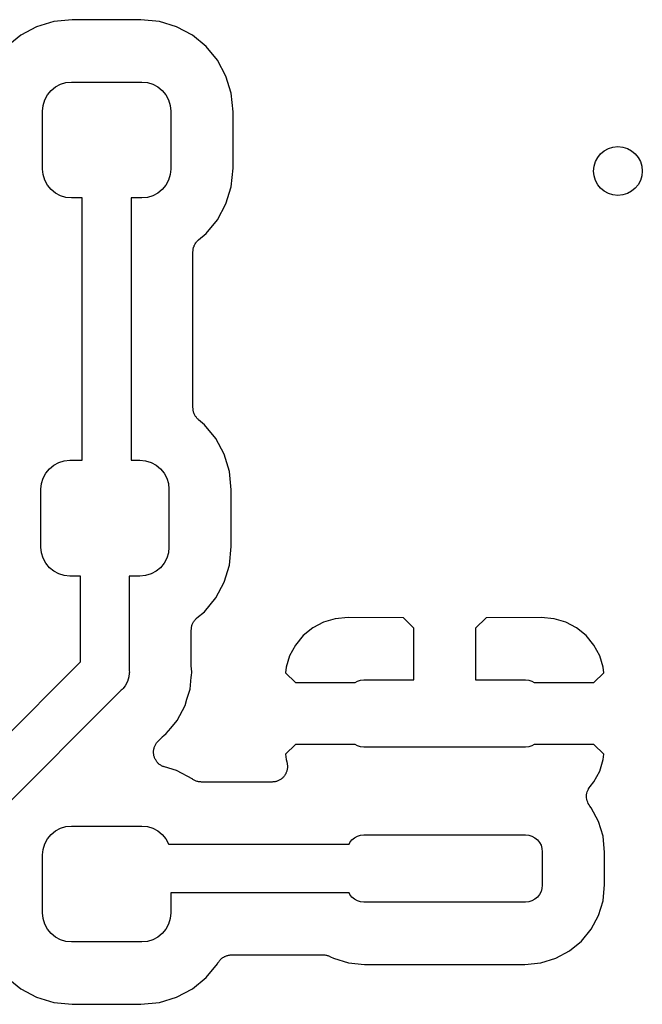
# Model space of a CAD drawing. Extents: x 0.02 to 3.88, y 0.02 to 3.88.
# Tile 20 of 45: x 1.86 to 2.06, y 2.08 to 2.4. Entities that reach past the tile are written whole.
import ezdxf

# ---------------------------------------------------------------- set-up
doc = ezdxf.new("R2010")
doc.units = 0
doc.header["$MEASUREMENT"] = 0
doc.layers.add('BLACK', color=7, linetype='CONTINUOUS')

msp = doc.modelspace()

# ---------------------------------------------------------------- linework, layer by layer
at = {"layer": 'BLACK', "linetype": 'CONTINUOUS'}
for p, q in [((1.86794, 2.39823), (1.86241, 2.39656)), ((1.87393, 2.39882), (1.86794, 2.39823)), ((1.89607, 2.39882), (1.87393, 2.39882)), ((1.90206, 2.39823), (1.89607, 2.39882)), ((1.90759, 2.39656), (1.90206, 2.39823)), ((1.86241, 2.39656), (1.85732, 2.39383)), ((1.91268, 2.39383), (1.90759, 2.39656)), ((1.85732, 2.39383), (1.85372, 2.39088)), ((1.91714, 2.39017), (1.91268, 2.39383)), ((1.9208, 2.38571), (1.91714, 2.39017)), ((1.92352, 2.38062), (1.9208, 2.38571)), ((1.9252, 2.3751), (1.92352, 2.38062)), ((1.86591, 2.37455), (1.86707, 2.37596)), ((1.86707, 2.37596), (1.86849, 2.37712)), ((1.86849, 2.37712), (1.8701, 2.37799)), ((1.8701, 2.37799), (1.87186, 2.37852)), ((1.87186, 2.37852), (1.87368, 2.3787)), ((1.87368, 2.3787), (1.89632, 2.3787)), ((1.89632, 2.3787), (1.89814, 2.37852)), ((1.89814, 2.37852), (1.8999, 2.37799)), ((1.8999, 2.37799), (1.90151, 2.37712)), ((1.90151, 2.37712), (1.90293, 2.37596)), ((1.90293, 2.37596), (1.90409, 2.37455)), ((1.86451, 2.37117), (1.86504, 2.37293)), ((1.86504, 2.37293), (1.86591, 2.37455)), ((1.90409, 2.37455), (1.90496, 2.37293)), ((1.90496, 2.37293), (1.90549, 2.37117)), ((1.92579, 2.3691), (1.9252, 2.3751)), ((1.86433, 2.36935), (1.86451, 2.37117)), ((1.90549, 2.37117), (1.90567, 2.36935)), ((1.86433, 2.35065), (1.86433, 2.36935)), ((1.90567, 2.36935), (1.90567, 2.35065)), ((1.92579, 2.3509), (1.92579, 2.3691)), ((1.86451, 2.34883), (1.86433, 2.35065)), ((1.90567, 2.35065), (1.90549, 2.34883)), ((1.9252, 2.3449), (1.92579, 2.3509)), ((1.86504, 2.34707), (1.86451, 2.34883)), ((1.90549, 2.34883), (1.90496, 2.34707)), ((1.86591, 2.34545), (1.86504, 2.34707)), ((1.86707, 2.34404), (1.86591, 2.34545)), ((1.90409, 2.34545), (1.90293, 2.34404)), ((1.90496, 2.34707), (1.90409, 2.34545)), ((1.92352, 2.33938), (1.9252, 2.3449)), ((1.86849, 2.34288), (1.86707, 2.34404)), ((1.8701, 2.34201), (1.86849, 2.34288)), ((1.87186, 2.34148), (1.8701, 2.34201)), ((1.87368, 2.3413), (1.87186, 2.34148)), ((1.87713, 2.3413), (1.87368, 2.3413)), ((1.87713, 2.2567), (1.87713, 2.3413)), ((1.89632, 2.3413), (1.89287, 2.3413)), ((1.89287, 2.3413), (1.89287, 2.2567)), ((1.89814, 2.34148), (1.89632, 2.3413)), ((1.8999, 2.34201), (1.89814, 2.34148)), ((1.90151, 2.34288), (1.8999, 2.34201)), ((1.90293, 2.34404), (1.90151, 2.34288)), ((1.9208, 2.33429), (1.92352, 2.33938)), ((1.91714, 2.32983), (1.9208, 2.33429)), ((1.9147, 2.32783), (1.91714, 2.32983)), ((1.91298, 2.325), (1.91305, 2.32521)), ((1.91305, 2.32521), (1.91309, 2.32542)), ((1.91309, 2.32542), (1.9132, 2.32567)), ((1.9132, 2.32567), (1.91328, 2.32593)), ((1.91328, 2.32593), (1.91338, 2.32612)), ((1.91338, 2.32612), (1.91347, 2.32633)), ((1.91347, 2.32633), (1.91362, 2.32655)), ((1.91362, 2.32655), (1.91375, 2.32679)), ((1.91375, 2.32679), (1.91389, 2.32695)), ((1.91389, 2.32695), (1.91401, 2.32714)), ((1.91401, 2.32714), (1.9142, 2.32733)), ((1.9142, 2.32733), (1.91438, 2.32753)), ((1.91438, 2.32753), (1.91455, 2.32767)), ((1.91455, 2.32767), (1.9147, 2.32783)), ((1.91287, 2.32403), (1.9129, 2.32425)), ((1.91287, 2.32396), (1.91287, 2.32403)), ((1.91287, 2.27359), (1.91287, 2.32396)), ((1.9129, 2.32447), (1.91295, 2.32473)), ((1.9129, 2.32425), (1.9129, 2.32447)), ((1.91295, 2.32473), (1.91298, 2.325)), ((1.9129, 2.27337), (1.91287, 2.27359)), ((1.91289, 2.27315), (1.9129, 2.27337)), ((1.91294, 2.27288), (1.91289, 2.27315)), ((1.91297, 2.27262), (1.91294, 2.27288)), ((1.91303, 2.27241), (1.91297, 2.27262)), ((1.91307, 2.27219), (1.91303, 2.27241)), ((1.91317, 2.27194), (1.91307, 2.27219)), ((1.91325, 2.27168), (1.91317, 2.27194)), ((1.91335, 2.27149), (1.91325, 2.27168)), ((1.91344, 2.27128), (1.91335, 2.27149)), ((1.91358, 2.27106), (1.91344, 2.27128)), ((1.91371, 2.27082), (1.91358, 2.27106)), ((1.91385, 2.27065), (1.91371, 2.27082)), ((1.91397, 2.27047), (1.91385, 2.27065)), ((1.91416, 2.27027), (1.91397, 2.27047)), ((1.91433, 2.27006), (1.91416, 2.27027)), ((1.9145, 2.26992), (1.91433, 2.27006)), ((1.91465, 2.26977), (1.9145, 2.26992)), ((1.9147, 2.26972), (1.91465, 2.26977)), ((1.91659, 2.26817), (1.9147, 2.26972)), ((1.92025, 2.26371), (1.91659, 2.26817)), ((1.92297, 2.25862), (1.92025, 2.26371)), ((1.92465, 2.2531), (1.92297, 2.25862)), ((1.86794, 2.25512), (1.86955, 2.25599)), ((1.86955, 2.25599), (1.87131, 2.25652)), ((1.87131, 2.25652), (1.87313, 2.2567)), ((1.87313, 2.2567), (1.87713, 2.2567)), ((1.89287, 2.2567), (1.89577, 2.2567)), ((1.89577, 2.2567), (1.89759, 2.25652)), ((1.89759, 2.25652), (1.89935, 2.25599)), ((1.89935, 2.25599), (1.90096, 2.25512)), ((1.86449, 2.25093), (1.86536, 2.25255)), ((1.86536, 2.25255), (1.86652, 2.25396)), ((1.86652, 2.25396), (1.86794, 2.25512)), ((1.90096, 2.25512), (1.90238, 2.25396)), ((1.90238, 2.25396), (1.90354, 2.25255)), ((1.90354, 2.25255), (1.90441, 2.25093)), ((1.92524, 2.2471), (1.92465, 2.2531)), ((1.86378, 2.24735), (1.86396, 2.24917)), ((1.86396, 2.24917), (1.86449, 2.25093)), ((1.90441, 2.25093), (1.90494, 2.24917)), ((1.90494, 2.24917), (1.90512, 2.24735)), ((1.86378, 2.22865), (1.86378, 2.24735)), ((1.90512, 2.24735), (1.90512, 2.22865)), ((1.92524, 2.2289), (1.92524, 2.2471)), ((1.86396, 2.22683), (1.86378, 2.22865)), ((1.86449, 2.22507), (1.86396, 2.22683)), ((1.90494, 2.22683), (1.90441, 2.22507)), ((1.90512, 2.22865), (1.90494, 2.22683)), ((1.92465, 2.2229), (1.92524, 2.2289)), ((1.86536, 2.22345), (1.86449, 2.22507)), ((1.90441, 2.22507), (1.90354, 2.22345)), ((1.86652, 2.22204), (1.86536, 2.22345)), ((1.86794, 2.22088), (1.86652, 2.22204)), ((1.86955, 2.22001), (1.86794, 2.22088)), ((1.90096, 2.22088), (1.89935, 2.22001)), ((1.90238, 2.22204), (1.90096, 2.22088)), ((1.90354, 2.22345), (1.90238, 2.22204)), ((1.92297, 2.21738), (1.92465, 2.2229)), ((1.87131, 2.21948), (1.86955, 2.22001)), ((1.87313, 2.2193), (1.87131, 2.21948)), ((1.87657, 2.2193), (1.87313, 2.2193)), ((1.87657, 2.19161), (1.87657, 2.2193)), ((1.89577, 2.2193), (1.89232, 2.2193)), ((1.89232, 2.2193), (1.89232, 2.18873)), ((1.89759, 2.21948), (1.89577, 2.2193)), ((1.89935, 2.22001), (1.89759, 2.21948)), ((1.92025, 2.21229), (1.92297, 2.21738)), ((1.91659, 2.20783), (1.92025, 2.21229)), ((1.91415, 2.20583), (1.91659, 2.20783)), ((1.91292, 2.20433), (1.91307, 2.20455)), ((1.91307, 2.20455), (1.9132, 2.20479)), ((1.9132, 2.20479), (1.91334, 2.20495)), ((1.91334, 2.20495), (1.91346, 2.20514)), ((1.91346, 2.20514), (1.91365, 2.20533)), ((1.91365, 2.20533), (1.91382, 2.20553)), ((1.91382, 2.20553), (1.914, 2.20567)), ((1.914, 2.20567), (1.91415, 2.20583)), ((1.955, 2.20443), (1.95151, 2.20259)), ((1.95877, 2.20556), (1.955, 2.20443)), ((1.96294, 2.20595), (1.95877, 2.20556)), ((1.98076, 2.20584), (1.96294, 2.20595)), ((1.98409, 2.20251), (1.98076, 2.20584)), ((2.00743, 2.20584), (2.00409, 2.20251)), ((2.02525, 2.20595), (2.00743, 2.20584)), ((2.02942, 2.20556), (2.02525, 2.20595)), ((2.03319, 2.20443), (2.02942, 2.20556)), ((2.03668, 2.20259), (2.03319, 2.20443)), ((1.91232, 2.20203), (1.91235, 2.20225)), ((1.91232, 2.20196), (1.91232, 2.20203)), ((1.91232, 2.18996), (1.91232, 2.20196)), ((1.91235, 2.20247), (1.9124, 2.20273)), ((1.91235, 2.20225), (1.91235, 2.20247)), ((1.9124, 2.20273), (1.91243, 2.203)), ((1.91243, 2.203), (1.9125, 2.20321)), ((1.9125, 2.20321), (1.91254, 2.20342)), ((1.91254, 2.20342), (1.91265, 2.20367)), ((1.91265, 2.20367), (1.91273, 2.20393)), ((1.91273, 2.20393), (1.91283, 2.20412)), ((1.91283, 2.20412), (1.91292, 2.20433)), ((1.95151, 2.20259), (1.94846, 2.20011)), ((1.98409, 2.18583), (1.98409, 2.20251)), ((2.00409, 2.20251), (2.00409, 2.18583)), ((2.03973, 2.20011), (2.03668, 2.20259)), ((1.94846, 2.20011), (1.94594, 2.19707)), ((2.04225, 2.19707), (2.03973, 2.20011)), ((1.94594, 2.19707), (1.94407, 2.19361)), ((2.04412, 2.19361), (2.04225, 2.19707)), ((1.94407, 2.19361), (1.94292, 2.18989)), ((2.04527, 2.18989), (2.04412, 2.19361)), ((1.82367, 2.1387), (1.87657, 2.19161)), ((1.89232, 2.18873), (1.89236, 2.18835)), ((1.91234, 2.18975), (1.91232, 2.18996)), ((1.91234, 2.18954), (1.91234, 2.18975)), ((1.91235, 2.18947), (1.91234, 2.18954)), ((1.91246, 2.18835), (1.91235, 2.18947)), ((1.94292, 2.18989), (1.94277, 2.18814)), ((2.04541, 2.18814), (2.04527, 2.18989)), ((1.89221, 2.1868), (1.89176, 2.18532)), ((1.89232, 2.18796), (1.89221, 2.1868)), ((1.89236, 2.18835), (1.89232, 2.18796)), ((1.89232, 2.18796), (1.89232, 2.18796)), ((1.91192, 2.18288), (1.9123, 2.18674)), ((1.9123, 2.18674), (1.91235, 2.18722)), ((1.9123, 2.18674), (1.9123, 2.18674)), ((1.91235, 2.18722), (1.91246, 2.18835)), ((1.91235, 2.18722), (1.91235, 2.18722)), ((1.94277, 2.18814), (1.94592, 2.185)), ((1.96516, 2.185), (1.96594, 2.18541)), ((1.96594, 2.18541), (1.96696, 2.18572)), ((1.96696, 2.18572), (1.96801, 2.18583)), ((1.96801, 2.18583), (1.98409, 2.18583)), ((2.00409, 2.18583), (2.02018, 2.18583)), ((2.02018, 2.18583), (2.02123, 2.18572)), ((2.02123, 2.18572), (2.02225, 2.18541)), ((2.02225, 2.18541), (2.02302, 2.185)), ((2.04227, 2.185), (2.04541, 2.18814)), ((1.88974, 2.18251), (1.83676, 2.12952)), ((1.89004, 2.18275), (1.88974, 2.18251)), ((1.8903, 2.18306), (1.89004, 2.18275)), ((1.89055, 2.18337), (1.8903, 2.18306)), ((1.89103, 2.18395), (1.89055, 2.18337)), ((1.89176, 2.18532), (1.89103, 2.18395)), ((1.91093, 2.17963), (1.91192, 2.18288)), ((1.94592, 2.185), (1.96516, 2.185)), ((2.02302, 2.185), (2.04227, 2.185)), ((1.91033, 2.17763), (1.91093, 2.17962)), ((1.91093, 2.17962), (1.91093, 2.17963)), ((1.90774, 2.17279), (1.91033, 2.17763)), ((1.9057, 2.1703), (1.90774, 2.17279)), ((1.90425, 2.16854), (1.9057, 2.1703)), ((1.9057, 2.1703), (1.9057, 2.1703)), ((1.90159, 2.16606), (1.90302, 2.16749)), ((1.90302, 2.16749), (1.90307, 2.16754)), ((1.90307, 2.16754), (1.90323, 2.16768)), ((1.90323, 2.16768), (1.90338, 2.16782)), ((1.90338, 2.16782), (1.90425, 2.16854)), ((1.90015, 2.16306), (1.9002, 2.16329)), ((1.9002, 2.16329), (1.90022, 2.16352)), ((1.90022, 2.16352), (1.9003, 2.16376)), ((1.9003, 2.16376), (1.90035, 2.16401)), ((1.90035, 2.16401), (1.90044, 2.16423)), ((1.90044, 2.16423), (1.90051, 2.16445)), ((1.90051, 2.16445), (1.90063, 2.16468)), ((1.90063, 2.16468), (1.90073, 2.16491)), ((1.90073, 2.16491), (1.90086, 2.16511)), ((1.90086, 2.16511), (1.90097, 2.16531)), ((1.90097, 2.16531), (1.90113, 2.16551)), ((1.90113, 2.16551), (1.90127, 2.16572)), ((1.90127, 2.16572), (1.90144, 2.16588)), ((1.90144, 2.16588), (1.90159, 2.16606)), ((1.94592, 2.165), (1.94277, 2.16186)), ((1.96516, 2.165), (1.94592, 2.165)), ((1.96594, 2.16459), (1.96516, 2.165)), ((1.96696, 2.16428), (1.96594, 2.16459)), ((1.96801, 2.16417), (1.96696, 2.16428)), ((2.02018, 2.16417), (1.96801, 2.16417)), ((2.02123, 2.16428), (2.02018, 2.16417)), ((2.02225, 2.16459), (2.02123, 2.16428)), ((2.02302, 2.165), (2.02225, 2.16459)), ((2.04227, 2.165), (2.02302, 2.165)), ((2.04541, 2.16186), (2.04227, 2.165)), ((1.90012, 2.16255), (1.90015, 2.1628)), ((1.90014, 2.16231), (1.90012, 2.16255)), ((1.90014, 2.16208), (1.90014, 2.16231)), ((1.90019, 2.16183), (1.90014, 2.16208)), ((1.90015, 2.1628), (1.90015, 2.16306)), ((1.90021, 2.16157), (1.90019, 2.16183)), ((1.90028, 2.16135), (1.90021, 2.16157)), ((1.90032, 2.16112), (1.90028, 2.16135)), ((1.90042, 2.16089), (1.90032, 2.16112)), ((1.90049, 2.16064), (1.90042, 2.16089)), ((1.9006, 2.16043), (1.90049, 2.16064)), ((1.90069, 2.16022), (1.9006, 2.16043)), ((1.90083, 2.16), (1.90069, 2.16022)), ((1.90095, 2.15978), (1.90083, 2.16)), ((1.94277, 2.16186), (1.94292, 2.16011)), ((1.94292, 2.16011), (1.94316, 2.15935)), ((2.04412, 2.15639), (2.04527, 2.16011)), ((2.04527, 2.16011), (2.04541, 2.16186)), ((1.90109, 2.1596), (1.90095, 2.15978)), ((1.90122, 2.1594), (1.90109, 2.1596)), ((1.9014, 2.15922), (1.90122, 2.1594)), ((1.90156, 2.15902), (1.9014, 2.15922)), ((1.90174, 2.15887), (1.90156, 2.15902)), ((1.9019, 2.1587), (1.90174, 2.15887)), ((1.90211, 2.15856), (1.9019, 2.1587)), ((1.90231, 2.15839), (1.90211, 2.15856)), ((1.90252, 2.15828), (1.90231, 2.15839)), ((1.90271, 2.15815), (1.90252, 2.15828)), ((1.90294, 2.15805), (1.90271, 2.15815)), ((1.90317, 2.15793), (1.90294, 2.15805)), ((1.90339, 2.15786), (1.90317, 2.15793)), ((1.9036, 2.15776), (1.90339, 2.15786)), ((1.90367, 2.15774), (1.9036, 2.15776)), ((1.90759, 2.15656), (1.90367, 2.15774)), ((1.94316, 2.15935), (1.94318, 2.15928)), ((1.94318, 2.15928), (1.94322, 2.15904)), ((1.94328, 2.15687), (1.9432, 2.15663)), ((1.94322, 2.15904), (1.94329, 2.15881)), ((1.9433, 2.15711), (1.94328, 2.15687)), ((1.94329, 2.15881), (1.94331, 2.15857)), ((1.94335, 2.15735), (1.9433, 2.15711)), ((1.94331, 2.15857), (1.94336, 2.15832)), ((1.94338, 2.15784), (1.94335, 2.15759)), ((1.94335, 2.15759), (1.94335, 2.15735)), ((1.94336, 2.15832), (1.94336, 2.15808)), ((1.94336, 2.15808), (1.94338, 2.15784)), ((1.91277, 2.15379), (1.90759, 2.15656)), ((1.91281, 2.15375), (1.91277, 2.15379)), ((1.91305, 2.15362), (1.91281, 2.15375)), ((1.91328, 2.15347), (1.91305, 2.15362)), ((1.94115, 2.15371), (1.94093, 2.15359)), ((1.94133, 2.15386), (1.94115, 2.15371)), ((1.94154, 2.154), (1.94133, 2.15386)), ((1.94171, 2.15417), (1.94154, 2.154)), ((1.9419, 2.15433), (1.94171, 2.15417)), ((1.94206, 2.15451), (1.9419, 2.15433)), ((1.94223, 2.15468), (1.94206, 2.15451)), ((1.94237, 2.15489), (1.94223, 2.15468)), ((1.94252, 2.15508), (1.94237, 2.15489)), ((1.94264, 2.15529), (1.94252, 2.15508)), ((1.94278, 2.15549), (1.94264, 2.15529)), ((1.94287, 2.15572), (1.94278, 2.15549)), ((1.94299, 2.15594), (1.94287, 2.15572)), ((1.94306, 2.15617), (1.94299, 2.15594)), ((1.94315, 2.15639), (1.94306, 2.15617)), ((1.9432, 2.15663), (1.94315, 2.15639)), ((2.04225, 2.15293), (2.04412, 2.15639)), ((1.91348, 2.15338), (1.91328, 2.15347)), ((1.91367, 2.15328), (1.91348, 2.15338)), ((1.91393, 2.1532), (1.91367, 2.15328)), ((1.91418, 2.15309), (1.91393, 2.1532)), ((1.91439, 2.15305), (1.91418, 2.15309)), ((1.9146, 2.15298), (1.91439, 2.15305)), ((1.91487, 2.15295), (1.9146, 2.15298)), ((1.91514, 2.1529), (1.91487, 2.15295)), ((1.91535, 2.1529), (1.91514, 2.1529)), ((1.91557, 2.15287), (1.91535, 2.1529)), ((1.91564, 2.15287), (1.91557, 2.15287)), ((1.93838, 2.15287), (1.91564, 2.15287)), ((1.93862, 2.1529), (1.93838, 2.15287)), ((1.93886, 2.1529), (1.93862, 2.1529)), ((1.9391, 2.15295), (1.93886, 2.1529)), ((1.93935, 2.15297), (1.9391, 2.15295)), ((1.93958, 2.15304), (1.93935, 2.15297)), ((1.93982, 2.15309), (1.93958, 2.15304)), ((1.94005, 2.15318), (1.93982, 2.15309)), ((1.94028, 2.15325), (1.94005, 2.15318)), ((1.9405, 2.15337), (1.94028, 2.15325)), ((1.94072, 2.15346), (1.9405, 2.15337)), ((1.94093, 2.15359), (1.94072, 2.15346)), ((2.04028, 2.15019), (2.04046, 2.15062)), ((2.04046, 2.15063), (2.04047, 2.15064)), ((2.04046, 2.15062), (2.04046, 2.15063)), ((2.04047, 2.15064), (2.04074, 2.15103)), ((2.04074, 2.15103), (2.04101, 2.15143)), ((2.04101, 2.15143), (2.04225, 2.15293)), ((2.03988, 2.14877), (2.03989, 2.14878)), ((2.03988, 2.14828), (2.03988, 2.14877)), ((2.03988, 2.14781), (2.03988, 2.14828)), ((2.03988, 2.1478), (2.03988, 2.14781)), ((2.03988, 2.14779), (2.03988, 2.1478)), ((2.03997, 2.14732), (2.03988, 2.14779)), ((2.03989, 2.14878), (2.03998, 2.14926)), ((2.03989, 2.14878), (2.03989, 2.14878)), ((2.04005, 2.14685), (2.03997, 2.14732)), ((2.03998, 2.14926), (2.04008, 2.14972)), ((2.04008, 2.14973), (2.04009, 2.14974)), ((2.04008, 2.14972), (2.04008, 2.14973)), ((2.04009, 2.14974), (2.04028, 2.15019)), ((2.04006, 2.14684), (2.04005, 2.14685)), ((2.04006, 2.14683), (2.04006, 2.14684)), ((2.04024, 2.14639), (2.04006, 2.14683)), ((2.04042, 2.14594), (2.04024, 2.14639)), ((2.04042, 2.14593), (2.04042, 2.14594)), ((2.04042, 2.14594), (2.04042, 2.14594)), ((2.04068, 2.14553), (2.04042, 2.14593)), ((2.04095, 2.14512), (2.04068, 2.14553)), ((2.04096, 2.14511), (2.04095, 2.14512)), ((2.04099, 2.14507), (2.04096, 2.14511)), ((2.04096, 2.14511), (2.04096, 2.14511)), ((2.04096, 2.14511), (2.04096, 2.14511)), ((2.04139, 2.14459), (2.04099, 2.14507)), ((2.04375, 2.14018), (2.04139, 2.14459)), ((1.86849, 2.13712), (1.8701, 2.13799)), ((1.8701, 2.13799), (1.87186, 2.13852)), ((1.87186, 2.13852), (1.87368, 2.1387)), ((1.87368, 2.1387), (1.89632, 2.1387)), ((1.89632, 2.1387), (1.89814, 2.13852)), ((1.89814, 2.13852), (1.8999, 2.13799)), ((1.8999, 2.13799), (1.90151, 2.13712)), ((2.0452, 2.13539), (2.04375, 2.14018)), ((1.86504, 2.13293), (1.86591, 2.13455)), ((1.86591, 2.13455), (1.86707, 2.13596)), ((1.86707, 2.13596), (1.86849, 2.13712)), ((1.90151, 2.13712), (1.90293, 2.13596)), ((1.90293, 2.13596), (1.90409, 2.13455)), ((1.90409, 2.13455), (1.90496, 2.13293)), ((1.96418, 2.13424), (1.965, 2.13491)), ((1.965, 2.13491), (1.96594, 2.13541)), ((1.96594, 2.13541), (1.96696, 2.13572)), ((1.96696, 2.13572), (1.96801, 2.13583)), ((1.96801, 2.13583), (2.02018, 2.13583)), ((2.02018, 2.13583), (2.02123, 2.13572)), ((2.02123, 2.13572), (2.02225, 2.13541)), ((2.02225, 2.13541), (2.02318, 2.13491)), ((2.02318, 2.13491), (2.024, 2.13424)), ((2.04571, 2.13017), (2.0452, 2.13539)), ((1.86451, 2.13117), (1.86504, 2.13293)), ((1.90496, 2.13293), (1.90497, 2.13287)), ((1.90497, 2.13287), (1.96322, 2.13287)), ((1.96322, 2.13287), (1.96351, 2.13342)), ((1.96351, 2.13342), (1.96418, 2.13424)), ((2.024, 2.13424), (2.02468, 2.13342)), ((2.02468, 2.13342), (2.02518, 2.13248)), ((2.02518, 2.13248), (2.02549, 2.13147)), ((2.02549, 2.13147), (2.02559, 2.13041)), ((1.86433, 2.12935), (1.86451, 2.13117)), ((1.86433, 2.11065), (1.86433, 2.12935)), ((2.02559, 2.13041), (2.02559, 2.11959)), ((2.04571, 2.11983), (2.04571, 2.13017)), ((2.02559, 2.11959), (2.02549, 2.11853)), ((2.0452, 2.11461), (2.04571, 2.11983)), ((1.96322, 2.11713), (1.90567, 2.11713)), ((1.90567, 2.11713), (1.90567, 2.11065)), ((1.96351, 2.11658), (1.96322, 2.11713)), ((1.96418, 2.11576), (1.96351, 2.11658)), ((1.965, 2.11509), (1.96418, 2.11576)), ((2.024, 2.11576), (2.02318, 2.11509)), ((2.02468, 2.11658), (2.024, 2.11576)), ((2.02518, 2.11752), (2.02468, 2.11658)), ((2.02549, 2.11853), (2.02518, 2.11752)), ((1.96594, 2.11459), (1.965, 2.11509)), ((1.96696, 2.11428), (1.96594, 2.11459)), ((1.96801, 2.11417), (1.96696, 2.11428)), ((2.02018, 2.11417), (1.96801, 2.11417)), ((2.02123, 2.11428), (2.02018, 2.11417)), ((2.02225, 2.11459), (2.02123, 2.11428)), ((2.02318, 2.11509), (2.02225, 2.11459)), ((2.04375, 2.10982), (2.0452, 2.11461)), ((1.86451, 2.10883), (1.86433, 2.11065)), ((1.90567, 2.11065), (1.90549, 2.10883)), ((2.04139, 2.10541), (2.04375, 2.10982)), ((1.86504, 2.10707), (1.86451, 2.10883)), ((1.86591, 2.10545), (1.86504, 2.10707)), ((1.90496, 2.10707), (1.90409, 2.10545)), ((1.90549, 2.10883), (1.90496, 2.10707)), ((1.86707, 2.10404), (1.86591, 2.10545)), ((1.86849, 2.10288), (1.86707, 2.10404)), ((1.8701, 2.10201), (1.86849, 2.10288)), ((1.90151, 2.10288), (1.8999, 2.10201)), ((1.90293, 2.10404), (1.90151, 2.10288)), ((1.90409, 2.10545), (1.90293, 2.10404)), ((2.03822, 2.10155), (2.04139, 2.10541)), ((1.87186, 2.10148), (1.8701, 2.10201)), ((1.87368, 2.1013), (1.87186, 2.10148)), ((1.89632, 2.1013), (1.87368, 2.1013)), ((1.89814, 2.10148), (1.89632, 2.1013)), ((1.8999, 2.10201), (1.89814, 2.10148)), ((2.03435, 2.09838), (2.03822, 2.10155)), ((1.92279, 2.09642), (1.92301, 2.09656)), ((1.92301, 2.09656), (1.92322, 2.09664)), ((1.92322, 2.09664), (1.92341, 2.09675)), ((1.92341, 2.09675), (1.92367, 2.09683)), ((1.92367, 2.09683), (1.92391, 2.09693)), ((1.92391, 2.09693), (1.92413, 2.09697)), ((1.92413, 2.09697), (1.92435, 2.09703)), ((1.92435, 2.09703), (1.92461, 2.09706)), ((1.92461, 2.09706), (1.92487, 2.09711)), ((1.92487, 2.09711), (1.9251, 2.0971)), ((1.9251, 2.0971), (1.92532, 2.09713)), ((1.92532, 2.09713), (1.95492, 2.09713)), ((1.95492, 2.09713), (1.95499, 2.09713)), ((1.95499, 2.09713), (1.95521, 2.0971)), ((1.95521, 2.0971), (1.95542, 2.0971)), ((1.95542, 2.0971), (1.95569, 2.09705)), ((1.95569, 2.09705), (1.95596, 2.09702)), ((1.95596, 2.09702), (1.95617, 2.09695)), ((1.95617, 2.09695), (1.95638, 2.09691)), ((1.95638, 2.09691), (1.95663, 2.0968)), ((1.95663, 2.0968), (1.95689, 2.09672)), ((1.95689, 2.09672), (1.95708, 2.09662)), ((1.95708, 2.09662), (1.95728, 2.09654)), ((1.95728, 2.09654), (1.95825, 2.09602)), ((2.02994, 2.09602), (2.03435, 2.09838)), ((1.91714, 2.08983), (1.9208, 2.09429)), ((1.9208, 2.09429), (1.92091, 2.09448)), ((1.92091, 2.09448), (1.92094, 2.09454)), ((1.92094, 2.09454), (1.92107, 2.09473)), ((1.92107, 2.09473), (1.92117, 2.09492)), ((1.92117, 2.09492), (1.92134, 2.09513)), ((1.92134, 2.09513), (1.92149, 2.09535)), ((1.92149, 2.09535), (1.92165, 2.0955)), ((1.92165, 2.0955), (1.92179, 2.09567)), ((1.92179, 2.09567), (1.922, 2.09584)), ((1.922, 2.09584), (1.92219, 2.09603)), ((1.92219, 2.09603), (1.92238, 2.09615)), ((1.92238, 2.09615), (1.92255, 2.09629)), ((1.92255, 2.09629), (1.92279, 2.09642)), ((1.95825, 2.09602), (1.96304, 2.09457)), ((1.96304, 2.09457), (1.96826, 2.09405)), ((1.96826, 2.09405), (2.01993, 2.09405)), ((2.01993, 2.09405), (2.02515, 2.09457)), ((2.02515, 2.09457), (2.02994, 2.09602)), ((1.85372, 2.08912), (1.85732, 2.08617)), ((1.91268, 2.08617), (1.91714, 2.08983)), ((1.85732, 2.08617), (1.86241, 2.08344)), ((1.90759, 2.08344), (1.91268, 2.08617)), ((1.86241, 2.08344), (1.86794, 2.08177)), ((1.86794, 2.08177), (1.87393, 2.08118)), ((1.87393, 2.08118), (1.89607, 2.08118)), ((1.89607, 2.08118), (1.90206, 2.08177)), ((1.90206, 2.08177), (1.90759, 2.08344))]:
    msp.add_line(p, q, dxfattribs=at)
at = {"layer": 'BLACK'}
msp.add_circle((2.05, 2.35), 0.007874, dxfattribs=at)

doc.saveas('drawing.dxf')
